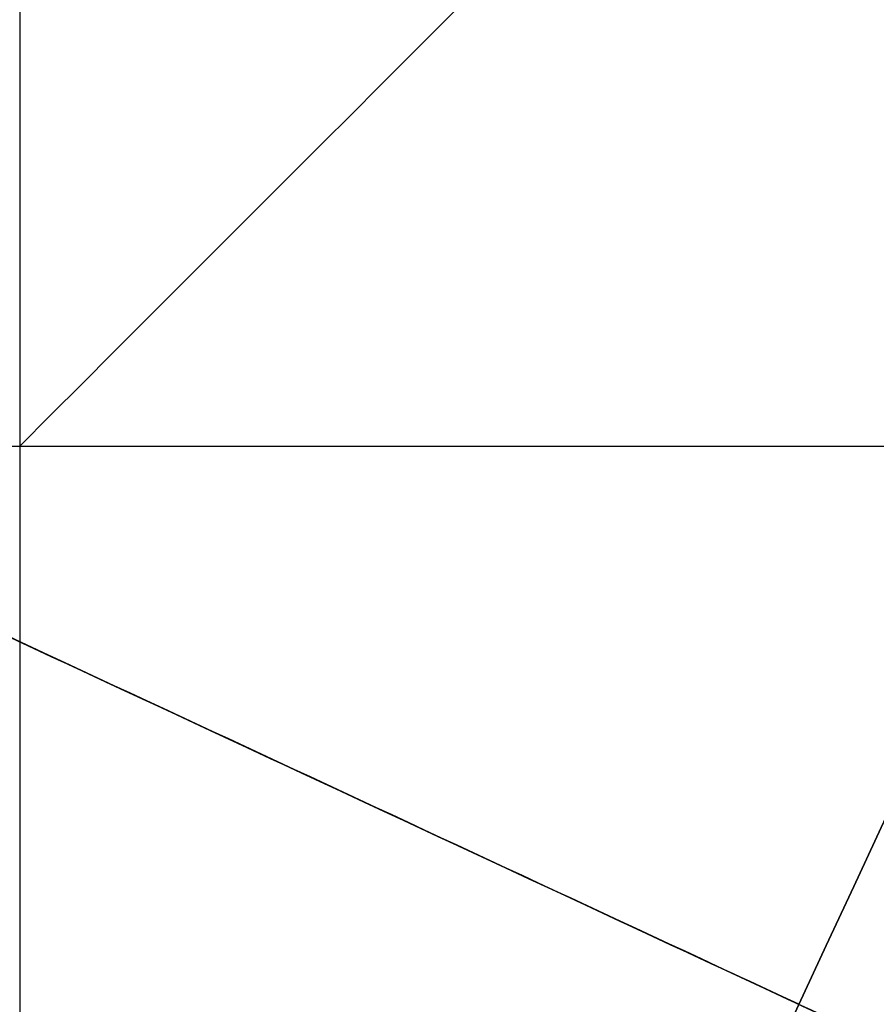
# Model space of a CAD drawing. Header units: millimetres. Extents: x -5.2 to 52, y -94.6 to -40.1.
# Tile 179 of 256: x 1.5504 to 1.6004, y -45.3807 to -45.3233. Entities that reach past the tile are written whole.
import ezdxf

# ---------------------------------------------------------------- set-up
doc = ezdxf.new("R2010")
doc.units = ezdxf.units.MM
doc.header["$MEASUREMENT"] = 0
for name, color, linetype, true_color in [('METALLO', 7, 'Continuous', 0x000000), ('PLASTICA', 7, 'Continuous', 0x000000), ('RUOTE', 7, 'Continuous', 0x000000)]:
    doc.layers.add(name, color=color, linetype=linetype, true_color=true_color)

msp = doc.modelspace()

# ---------------------------------------------------------------- linework, layer by layer
at = {"layer": 'METALLO'}
for points, weights, degree, knots in [([(1.80272121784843, -42.05837470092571, -58.11507932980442), (1.798031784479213, -42.06845893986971, -57.23117427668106), (1.535807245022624, -42.63235114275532, -57.23117427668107), (1.231337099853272, -43.28708902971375, -57.23117427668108), (1.073784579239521, -43.62589270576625, -58.01410085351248), (0.5780862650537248, -44.69185096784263, -60.47737711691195), (0.122346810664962, -45.67188100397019, -62.77039493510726)], [0.9927122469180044, 0.7107971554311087, 1, 0.7071067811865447, 0.7588245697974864, 0.9856350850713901, 0.9991443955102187], 2, [18.43396398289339, 18.43396398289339, 18.43396398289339, 19.82986823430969, 19.82986823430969, 21.2435849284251, 21.2435849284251, 27.44349835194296, 27.44349835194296, 27.44349835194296]), ([(2.08502697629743, -42.1896917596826, -58.11510959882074), (2.080335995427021, -42.19977932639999, -57.23120783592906), (1.818112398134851, -42.76366950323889, -57.23120583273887), (1.513643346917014, -43.41840503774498, -57.2312035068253), (1.356092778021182, -43.75720451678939, -58.01412593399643), (0.8604006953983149, -44.82314937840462, -60.4773886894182), (0.4046668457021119, -45.80316736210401, -62.77039484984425)], [0.9927122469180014, 0.7107971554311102, 1, 0.7071067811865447, 0.7588245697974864, 0.985635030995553, 0.9991443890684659], 2, [0.01330697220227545, 0.01330697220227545, 0.01330697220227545, 1.192473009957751, 1.192473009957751, 2.38668580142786, 2.38668580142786, 7.623954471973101, 7.623954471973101, 7.623954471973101]), ([(2.136759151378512, -42.24614057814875, -58.11557171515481), (2.135046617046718, -42.24982324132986, -57.90585833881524), (2.104933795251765, -42.3145783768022, -57.60031997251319), (1.988906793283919, -42.56408485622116, -57.31453515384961), (1.914991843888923, -42.72303284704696, -57.25981060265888), (1.882244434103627, -42.79345344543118, -57.26046359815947), (1.795098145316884, -42.98085433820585, -57.26093467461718), (1.605231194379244, -43.3891475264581, -57.42924684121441), (1.478692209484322, -43.66125915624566, -57.79358472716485), (1.431367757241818, -43.76302648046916, -58.02671596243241), (1.11261137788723, -44.44848573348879, -59.61023523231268), (0.7953368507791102, -45.13075838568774, -61.19553838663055), (0.479955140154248, -45.80896069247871, -62.78288241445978)], [0.853553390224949, 0.8535533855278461, 0.8535533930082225, 0.8535533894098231, 0.8535533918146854, 0.8535533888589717, 0.8535533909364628, 0.8535533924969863, 0.8535533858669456, 0.8535533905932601, 0.8535533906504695, 0.8535533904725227, 0.8535533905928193], 3, [0.01481230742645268, 0.01481230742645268, 0.01481230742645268, 0.01481230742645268, 0.6116930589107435, 0.8632503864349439, 1.056131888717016, 1.056131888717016, 1.056131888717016, 1.61978556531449, 2.360381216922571, 2.360381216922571, 2.360381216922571, 7.624279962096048, 7.624279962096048, 7.624279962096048, 7.624279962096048])]:
    msp.add_rational_spline(points, weights, degree=degree, knots=knots, dxfattribs=at)
msp.add_open_spline([(2.133525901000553, -42.32255460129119, -58.11651985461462), (2.132096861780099, -42.32562762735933, -57.91880315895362), (2.111402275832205, -42.37012962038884, -57.71554206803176), (2.063018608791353, -42.47417469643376, -57.5525671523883), (2.042630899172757, -42.51801678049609, -57.48389345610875), (2.01732678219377, -42.57243119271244, -57.42237287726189), (1.986472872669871, -42.63877997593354, -57.38143919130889), (1.962815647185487, -42.68965288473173, -57.35005330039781), (1.935895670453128, -42.74754207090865, -57.33077054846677), (1.908806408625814, -42.80579529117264, -57.33111448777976), (1.828969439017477, -42.97747810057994, -57.33132914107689), (1.752056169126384, -43.14287373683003, -57.39880214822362), (1.685754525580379, -43.28544994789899, -57.50202514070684), (1.598639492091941, -43.47278363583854, -57.63765186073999), (1.529844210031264, -43.62072221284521, -57.83499681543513), (1.484837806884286, -43.71750477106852, -58.05712307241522), (1.166093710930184, -44.40293766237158, -59.64059247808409), (0.8488485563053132, -45.0851472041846, -61.22575990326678), (0.5334837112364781, -45.76331329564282, -62.81303085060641)], degree=3, knots=[0.01470270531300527, 0.01470270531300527, 0.01470270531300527, 0.01470270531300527, 0.6116930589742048, 0.6116930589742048, 0.6116930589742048, 0.8632503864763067, 0.8632503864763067, 0.8632503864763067, 1.056131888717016, 1.056131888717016, 1.056131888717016, 1.619785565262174, 1.619785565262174, 1.619785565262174, 2.360381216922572, 2.360381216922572, 2.360381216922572, 7.624279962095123, 7.624279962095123, 7.624279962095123, 7.624279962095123], dxfattribs=at)
at = {"layer": 'PLASTICA'}
for p, q in [((1.436819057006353, -45.3481777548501, -18.6), (1.550379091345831, -45.3481777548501, -18.60000000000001)), ((1.436819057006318, -45.34817775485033, -22.60000000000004), (1.550379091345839, -45.34817775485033, -22.59999999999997)), ((1.436819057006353, -45.3481777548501, -33.60000000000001), (1.550379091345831, -45.3481777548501, -33.60000000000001)), ((1.436819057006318, -45.34817775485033, -37.60000000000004), (1.550379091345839, -45.34817775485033, -37.59999999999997)), ((1.436819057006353, -45.3481777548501, -48.6), (1.550379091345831, -45.3481777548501, -48.60000000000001)), ((1.436819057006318, -45.34817775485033, -52.60000000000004), (1.550379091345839, -45.34817775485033, -52.59999999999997)), ((1.550379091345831, -45.3481777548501, -18.60000000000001), (1.550379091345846, -46.92136246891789, -18.6)), ((1.550379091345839, -45.34817775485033, -22.59999999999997), (1.550379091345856, -46.92136246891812, -22.6)), ((1.550379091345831, -45.3481777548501, -33.60000000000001), (1.550379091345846, -46.92136246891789, -33.6)), ((1.550379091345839, -45.34817775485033, -37.59999999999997), (1.550379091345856, -46.92136246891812, -37.60000000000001)), ((1.550379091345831, -45.3481777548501, -48.60000000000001), (1.550379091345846, -46.92136246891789, -48.6)), ((1.550379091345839, -45.34817775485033, -52.59999999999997), (1.550379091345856, -46.92136246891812, -52.6))]:
    msp.add_line(p, q, dxfattribs=at)
at = {"layer": 'PLASTICA', "extrusion": (1, -2.997602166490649e-13, -4.196643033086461e-13)}
for centre, start in [((-45.34817775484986, -18.69999999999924, 1.55037909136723), 359.9999999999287), ((-45.34817775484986, -33.69999999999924, 1.550379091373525), 359.9999999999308), ((-45.34817775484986, -48.69999999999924, 1.55037909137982), 359.9999999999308)]:
    msp.add_arc(centre, 0.09999999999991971, start, 90, dxfattribs=at)
at = {"layer": 'PLASTICA'}
for centre in [(1.55037909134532, -45.34817775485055, -22.50000000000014), (1.55037909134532, -45.34817775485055, -37.50000000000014), (1.55037909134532, -45.34817775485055, -52.50000000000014)]:
    msp.add_arc(centre, 0.100000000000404, 359.9999999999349, 89.99999999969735, dxfattribs=at)
at = {"layer": 'PLASTICA', "extrusion": (0.5039115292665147, 0.5039115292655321, 0.7015314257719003)}
for centre, start in [((-33.16228757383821, 5.691865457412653, -37.85467278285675), 234.9304147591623), ((-33.16228757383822, -4.99771232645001, -48.37764416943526), 234.9304147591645), ((-33.16228757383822, -15.68729011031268, -58.90061555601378), 234.9304147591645)]:
    msp.add_arc(centre, 0.09999999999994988, start, 305.0695852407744, dxfattribs=at)
at = {"layer": 'PLASTICA', "extrusion": (0, -0.70710678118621, 0.707106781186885)}
for centre, radius, start, end in [((1.550379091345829, -45.28890081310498, 18.84310719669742), 0.09999999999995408, 1.221332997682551e-10, 89.99999999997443), ((1.550379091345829, -66.50210424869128, -2.370096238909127), 0.09999999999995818, 1.302755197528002e-10, 89.99999999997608)]:
    msp.add_arc(centre, radius, start, end, dxfattribs=at)
at = {"layer": 'PLASTICA', "extrusion": (0.7071067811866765, -0.7071067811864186, 0)}
for centre, radius, start, end in [((-30.96972043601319, -22.5, 33.16228757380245), 0.09999999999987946, 270.0000000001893, 8.142219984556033e-12), ((-30.96972043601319, -37.5, 33.16228757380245), 0.09999999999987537, 270.0000000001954, 8.1422199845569e-12), ((-30.96972043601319, -52.50000000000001, 33.16228757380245), 0.09999999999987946, 270.0000000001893, 8.142219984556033e-12)]:
    msp.add_arc(centre, radius, start, end, dxfattribs=at)
at = {"layer": 'PLASTICA', "extrusion": (0, -0.7071067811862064, 0.7071067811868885)}
msp.add_arc((1.550379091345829, -55.89550253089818, 8.23650547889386), 0.09999999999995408, 1.262044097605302e-10, 89.99999999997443, dxfattribs=at)
at = {"layer": 'PLASTICA'}
for points, weights in [([(1.550379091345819, -45.24817775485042, -18.70000000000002), (1.650379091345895, -45.24817775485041, -18.7000000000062), (1.650379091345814, -45.34817775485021, -18.7)], [1, 0.7071067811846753, 1]), ([(1.550379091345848, -45.24817775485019, -22.49999999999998), (1.550379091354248, -45.24817775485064, -22.59999999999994), (1.550379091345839, -45.34817775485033, -22.59999999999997)], [1, 0.7071067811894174, 1]), ([(1.550379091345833, -45.24817775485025, -20.60999999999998), (1.650379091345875, -45.24817775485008, -20.61000000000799), (1.650379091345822, -45.3481777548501, -20.60999999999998)], [1, 0.707106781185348, 1]), ([(1.550379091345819, -45.24817775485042, -33.70000000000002), (1.650379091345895, -45.24817775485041, -33.7000000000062), (1.650379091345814, -45.34817775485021, -33.7)], [1, 0.7071067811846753, 1]), ([(1.550379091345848, -45.24817775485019, -37.49999999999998), (1.550379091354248, -45.24817775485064, -37.59999999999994), (1.550379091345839, -45.34817775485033, -37.59999999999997)], [1, 0.7071067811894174, 1]), ([(1.550379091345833, -45.24817775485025, -35.60999999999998), (1.650379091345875, -45.24817775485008, -35.61000000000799), (1.650379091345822, -45.3481777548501, -35.60999999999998)], [1, 0.707106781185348, 1]), ([(1.550379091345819, -45.24817775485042, -48.70000000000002), (1.650379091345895, -45.24817775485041, -48.70000000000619), (1.650379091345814, -45.34817775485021, -48.7)], [1, 0.7071067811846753, 1]), ([(1.550379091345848, -45.24817775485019, -52.49999999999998), (1.550379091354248, -45.24817775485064, -52.59999999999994), (1.550379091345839, -45.34817775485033, -52.59999999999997)], [1, 0.7071067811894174, 1]), ([(1.550379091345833, -45.24817775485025, -50.60999999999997), (1.650379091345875, -45.24817775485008, -50.61000000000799), (1.650379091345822, -45.3481777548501, -50.60999999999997)], [1, 0.707106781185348, 1]), ([(1.550379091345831, -45.3481777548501, -18.60000000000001), (1.650379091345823, -45.34817775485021, -18.6), (1.650379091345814, -45.34817775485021, -18.7)], [1, 0.7071067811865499, 1]), ([(1.550379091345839, -45.34817775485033, -22.59999999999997), (1.650379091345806, -45.34817775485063, -22.59999999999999), (1.65037909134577, -45.34817775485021, -22.50000000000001)], [1, 0.7071067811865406, 1]), ([(1.550379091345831, -45.3481777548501, -33.60000000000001), (1.650379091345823, -45.34817775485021, -33.6), (1.650379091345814, -45.34817775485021, -33.7)], [1, 0.7071067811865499, 1]), ([(1.550379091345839, -45.34817775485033, -37.59999999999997), (1.650379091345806, -45.34817775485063, -37.59999999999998), (1.65037909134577, -45.34817775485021, -37.50000000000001)], [1, 0.7071067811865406, 1]), ([(1.550379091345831, -45.3481777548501, -48.60000000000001), (1.650379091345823, -45.34817775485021, -48.6), (1.650379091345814, -45.34817775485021, -48.7)], [1, 0.7071067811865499, 1]), ([(1.550379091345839, -45.34817775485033, -52.59999999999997), (1.650379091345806, -45.34817775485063, -52.59999999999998), (1.65037909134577, -45.34817775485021, -52.50000000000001)], [1, 0.7071067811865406, 1])]:
    msp.add_rational_spline(points, weights, degree=2, dxfattribs=at)
for points, knots in [([(1.65037909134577, -45.34817775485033, -22.49659413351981), (1.650379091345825, -45.3308186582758, -22.49659413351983), (1.645751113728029, -45.31361857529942, -22.49567054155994), (1.628720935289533, -45.28362248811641, -22.48847631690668), (1.617017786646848, -45.27235886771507, -22.48218393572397), (1.605544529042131, -45.26477047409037, -22.47071067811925), (1.596865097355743, -45.25902991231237, -22.46203124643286), (1.589349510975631, -45.25591770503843, -22.45124845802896), (1.581563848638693, -45.25312507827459, -22.43282389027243), (1.579583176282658, -45.25252717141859, -22.42643993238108), (1.577591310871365, -45.2519490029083, -22.41663009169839), (1.577090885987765, -45.25181074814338, -22.41332630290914), (1.576422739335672, -45.25162803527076, -22.40668064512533), (1.576255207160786, -45.25158362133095, -22.40334079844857), (1.576255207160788, -45.25158362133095, -22.40000000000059)], [0, 0, 0, 0, 0.05222912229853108, 0.05222912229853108, 0.1057620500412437, 0.1057620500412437, 0.1057620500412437, 0.1463220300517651, 0.1463220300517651, 0.1663993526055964, 0.1663993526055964, 0.1764319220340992, 0.1764319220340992, 0.1864643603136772, 0.1864643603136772, 0.1864643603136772, 0.1864643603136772]), ([(1.650379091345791, -45.34817775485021, -20.65340586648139), (1.650379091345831, -45.33081865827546, -20.65340586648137), (1.645751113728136, -45.31361857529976, -20.65432945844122), (1.628720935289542, -45.28362248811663, -20.66152368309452), (1.61701778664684, -45.27235886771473, -20.66781606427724), (1.605544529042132, -45.26477047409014, -20.67928932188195), (1.596865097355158, -45.2590299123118, -20.68796875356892), (1.589349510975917, -45.25591770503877, -20.69875154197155), (1.581563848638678, -45.25312507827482, -20.71717610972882), (1.579583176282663, -45.25252717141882, -20.7235600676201), (1.577591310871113, -45.25194900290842, -20.73336990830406), (1.577090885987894, -45.2518107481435, -20.73667369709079), (1.576422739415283, -45.25162803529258, -20.74331935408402), (1.576255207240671, -45.25158362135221, -20.74665919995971), (1.57625520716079, -45.25158362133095, -20.7500000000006)], [0, 0, 0, 0, 0.05222912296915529, 0.05222912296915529, 0.1057620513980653, 0.1057620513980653, 0.1057620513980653, 0.1463220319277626, 0.1463220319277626, 0.1663993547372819, 0.1663993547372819, 0.1764319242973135, 0.1764319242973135, 0.1864643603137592, 0.1864643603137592, 0.1864643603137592, 0.1864643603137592]), ([(1.65037909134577, -45.34817775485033, -37.49659413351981), (1.650379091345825, -45.3308186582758, -37.49659413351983), (1.645751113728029, -45.31361857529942, -37.49567054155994), (1.628720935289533, -45.28362248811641, -37.48847631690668), (1.617017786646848, -45.27235886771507, -37.48218393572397), (1.605544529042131, -45.26477047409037, -37.47071067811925), (1.596865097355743, -45.25902991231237, -37.46203124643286), (1.589349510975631, -45.25591770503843, -37.45124845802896), (1.581563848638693, -45.25312507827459, -37.43282389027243), (1.579583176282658, -45.25252717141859, -37.42643993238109), (1.577591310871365, -45.2519490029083, -37.41663009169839), (1.577090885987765, -45.25181074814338, -37.41332630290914), (1.576422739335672, -45.25162803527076, -37.40668064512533), (1.576255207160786, -45.25158362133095, -37.40334079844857), (1.576255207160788, -45.25158362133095, -37.40000000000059)], [0, 0, 0, 0, 0.05222912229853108, 0.05222912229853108, 0.1057620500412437, 0.1057620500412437, 0.1057620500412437, 0.1463220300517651, 0.1463220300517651, 0.1663993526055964, 0.1663993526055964, 0.1764319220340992, 0.1764319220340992, 0.1864643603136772, 0.1864643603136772, 0.1864643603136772, 0.1864643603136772]), ([(1.650379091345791, -45.34817775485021, -35.65340586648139), (1.650379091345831, -45.33081865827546, -35.65340586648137), (1.645751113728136, -45.31361857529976, -35.65432945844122), (1.628720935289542, -45.28362248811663, -35.66152368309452), (1.61701778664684, -45.27235886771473, -35.66781606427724), (1.605544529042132, -45.26477047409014, -35.67928932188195), (1.596865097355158, -45.2590299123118, -35.68796875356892), (1.589349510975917, -45.25591770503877, -35.69875154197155), (1.581563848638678, -45.25312507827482, -35.71717610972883), (1.579583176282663, -45.25252717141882, -35.7235600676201), (1.577591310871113, -45.25194900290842, -35.73336990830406), (1.577090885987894, -45.2518107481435, -35.73667369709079), (1.576422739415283, -45.25162803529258, -35.74331935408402), (1.576255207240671, -45.25158362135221, -35.74665919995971), (1.57625520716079, -45.25158362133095, -35.7500000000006)], [0, 0, 0, 0, 0.05222912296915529, 0.05222912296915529, 0.1057620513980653, 0.1057620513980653, 0.1057620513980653, 0.1463220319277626, 0.1463220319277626, 0.1663993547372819, 0.1663993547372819, 0.1764319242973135, 0.1764319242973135, 0.1864643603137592, 0.1864643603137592, 0.1864643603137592, 0.1864643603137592]), ([(1.65037909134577, -45.34817775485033, -52.49659413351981), (1.650379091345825, -45.3308186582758, -52.49659413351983), (1.645751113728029, -45.31361857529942, -52.49567054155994), (1.628720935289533, -45.28362248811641, -52.48847631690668), (1.617017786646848, -45.27235886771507, -52.48218393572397), (1.605544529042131, -45.26477047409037, -52.47071067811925), (1.596865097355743, -45.25902991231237, -52.46203124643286), (1.589349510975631, -45.25591770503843, -52.45124845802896), (1.581563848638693, -45.25312507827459, -52.43282389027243), (1.579583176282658, -45.25252717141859, -52.42643993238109), (1.577591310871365, -45.2519490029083, -52.41663009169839), (1.577090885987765, -45.25181074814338, -52.41332630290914), (1.576422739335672, -45.25162803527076, -52.40668064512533), (1.576255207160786, -45.25158362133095, -52.40334079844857), (1.576255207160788, -45.25158362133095, -52.40000000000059)], [0, 0, 0, 0, 0.05222912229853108, 0.05222912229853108, 0.1057620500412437, 0.1057620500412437, 0.1057620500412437, 0.1463220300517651, 0.1463220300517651, 0.1663993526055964, 0.1663993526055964, 0.1764319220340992, 0.1764319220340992, 0.1864643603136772, 0.1864643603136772, 0.1864643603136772, 0.1864643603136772]), ([(1.650379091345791, -45.34817775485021, -50.65340586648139), (1.650379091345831, -45.33081865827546, -50.65340586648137), (1.645751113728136, -45.31361857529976, -50.65432945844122), (1.628720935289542, -45.28362248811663, -50.66152368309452), (1.61701778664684, -45.27235886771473, -50.66781606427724), (1.605544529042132, -45.26477047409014, -50.67928932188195), (1.596865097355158, -45.2590299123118, -50.68796875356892), (1.589349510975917, -45.25591770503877, -50.69875154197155), (1.581563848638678, -45.25312507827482, -50.71717610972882), (1.579583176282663, -45.25252717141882, -50.72356006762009), (1.577591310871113, -45.25194900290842, -50.73336990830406), (1.577090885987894, -45.2518107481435, -50.73667369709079), (1.576422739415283, -45.25162803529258, -50.74331935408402), (1.576255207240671, -45.25158362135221, -50.74665919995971), (1.57625520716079, -45.25158362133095, -50.7500000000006)], [0, 0, 0, 0, 0.05222912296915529, 0.05222912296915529, 0.1057620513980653, 0.1057620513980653, 0.1057620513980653, 0.1463220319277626, 0.1463220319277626, 0.1663993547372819, 0.1663993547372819, 0.1764319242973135, 0.1764319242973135, 0.1864643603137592, 0.1864643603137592, 0.1864643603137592, 0.1864643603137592])]:
    msp.add_open_spline(points, degree=3, knots=knots, dxfattribs=at)
at = {"layer": 'RUOTE'}
for points, weights, degree, knots in [([(3.313009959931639, -40.43044422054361, -63.59326276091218), (3.313110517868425, -40.43022797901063, -64.24820263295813), (3.203365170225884, -40.66622628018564, -65.61283474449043), (2.713158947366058, -41.72037425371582, -67.3833852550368), (1.966547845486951, -43.32589973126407, -68.5460660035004), (1.11499010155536, -45.15710429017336, -68.93095109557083), (0.2634015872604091, -46.98837501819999, -68.54606405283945), (-0.483163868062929, -48.59380233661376, -67.38339022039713), (-0.9734523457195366, -49.6481271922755, -65.6128240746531), (-1.135711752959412, -49.99705263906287, -63.593255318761), (-0.9734420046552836, -49.64810495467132, -61.57372059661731), (-0.4831642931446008, -48.59380325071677, -59.80309981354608), (0.2634011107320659, -46.98837604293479, -58.64048323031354), (1.11499043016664, -45.15710358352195, -58.25556277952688), (1.966547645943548, -43.32590016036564, -58.64046626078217), (2.713159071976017, -41.7203739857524, -59.80313609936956), (3.203365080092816, -40.66622647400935, -61.57369378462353), (3.313110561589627, -40.4302278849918, -62.93832143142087), (3.31300995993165, -40.43044422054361, -63.5932627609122)], [0.85355339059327, 0.8535533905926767, 0.8535533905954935, 0.8535533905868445, 0.8535533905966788, 0.853553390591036, 0.8535533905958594, 0.8535533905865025, 0.853553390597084, 0.853553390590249, 0.8535533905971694, 0.853553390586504, 0.8535533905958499, 0.8535533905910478, 0.853553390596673, 0.8535533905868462, 0.8535533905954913, 0.8535533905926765, 0.8535533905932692], 3, [0, 0, 0, 0, 1.765039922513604, 3.677472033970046, 5.589904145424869, 7.354944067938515, 9.119983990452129, 11.03241610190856, 12.94484821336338, 14.70988813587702, 16.47492805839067, 18.38736016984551, 20.29979228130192, 22.06483220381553, 23.82987212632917, 25.74230423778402, 27.65473634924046, 29.41977627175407, 29.41977627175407, 29.41977627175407, 29.41977627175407]), ([(3.886514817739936, -40.45487881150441, -63.5932627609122), (3.886514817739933, -40.45487881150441, -69.02568387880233), (1.595861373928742, -45.38073975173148, -69.02568387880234), (-0.6947920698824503, -50.30660069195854, -69.02568387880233), (-0.6947920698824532, -50.30660069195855, -63.5932627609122), (-0.6947920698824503, -50.30660069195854, -58.16084164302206), (1.595861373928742, -45.38073975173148, -58.16084164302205), (3.886514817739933, -40.45487881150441, -58.16084164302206), (3.886514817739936, -40.45487881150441, -63.5932627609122)], [1, 0.7071067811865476, 1, 0.7071067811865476, 1, 0.7071067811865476, 1, 0.7071067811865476, 1], 2, [0, 0, 0, 7.354944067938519, 7.354944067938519, 14.70988813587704, 14.70988813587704, 22.06483220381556, 22.06483220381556, 29.41977627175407, 29.41977627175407, 29.41977627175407]), ([(3.909183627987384, -40.46542039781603, -63.5932627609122), (3.909183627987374, -40.46542039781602, -69.02568387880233), (1.61853018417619, -45.39128133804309, -69.02568387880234), (-0.6721232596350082, -50.31714227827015, -69.02568387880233), (-0.6721232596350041, -50.31714227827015, -63.5932627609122), (-0.6721232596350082, -50.31714227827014, -58.16084164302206), (1.61853018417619, -45.39128133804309, -58.16084164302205), (3.909183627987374, -40.46542039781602, -58.16084164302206), (3.909183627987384, -40.46542039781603, -63.5932627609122)], [1, 0.7071067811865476, 1, 0.7071067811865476, 1, 0.7071067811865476, 1, 0.7071067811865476, 1], 2, [-34.13290855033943, -34.13290855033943, -34.13290855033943, -25.59968141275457, -25.59968141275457, -17.06645427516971, -17.06645427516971, -8.533227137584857, -8.533227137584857, 0, 0, 0]), ([(3.931852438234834, -40.47596198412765, -63.5932627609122), (3.931852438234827, -40.47596198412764, -69.02568387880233), (1.64119899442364, -45.40182292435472, -69.02568387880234), (-0.6494544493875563, -50.32768386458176, -69.02568387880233), (-0.6494544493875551, -50.32768386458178, -63.5932627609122), (-0.6494544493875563, -50.32768386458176, -58.16084164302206), (1.64119899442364, -45.40182292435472, -58.16084164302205), (3.931852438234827, -40.47596198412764, -58.16084164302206), (3.931852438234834, -40.47596198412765, -63.5932627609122)], [1, 0.7071067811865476, 1, 0.7071067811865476, 1, 0.7071067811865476, 1, 0.7071067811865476, 1], 2, [0, 0, 0, 7.354944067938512, 7.354944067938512, 14.70988813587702, 14.70988813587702, 22.06483220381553, 22.06483220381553, 29.41977627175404, 29.41977627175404, 29.41977627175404]), ([(4.320103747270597, -40.89876902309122, -63.5932627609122), (4.320204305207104, -40.89855278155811, -64.24820263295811), (4.210458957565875, -41.13455108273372, -65.6128347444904), (3.720252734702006, -42.18869905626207, -67.38338525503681), (2.973641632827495, -43.7942245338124, -68.54606600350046), (2.122083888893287, -45.62542909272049, -68.93095109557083), (1.270495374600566, -47.45669982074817, -68.54606405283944), (0.5239299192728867, -49.06212713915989, -67.38339022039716), (0.03364144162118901, -50.11645199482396, -65.61282407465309), (-0.1286179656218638, -50.46537744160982, -63.59325531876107), (0.03365178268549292, -50.11642975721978, -61.5737205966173), (0.5239294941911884, -49.06212805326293, -59.80309981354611), (1.270494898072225, -47.45670084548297, -58.64048323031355), (2.122084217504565, -45.6254283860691, -58.25556277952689), (2.973641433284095, -43.79422496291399, -58.64046626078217), (3.720252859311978, -42.18869878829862, -59.80313609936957), (4.210458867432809, -41.13455127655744, -61.57369378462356), (4.320204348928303, -40.89855268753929, -62.93832143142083), (4.3201037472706, -40.89876902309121, -63.59326276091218)], [0.8535533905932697, 0.853553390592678, 0.8535533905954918, 0.853553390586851, 0.853553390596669, 0.8535533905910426, 0.8535533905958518, 0.8535533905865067, 0.8535533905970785, 0.8535533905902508, 0.8535533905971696, 0.8535533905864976, 0.8535533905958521, 0.8535533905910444, 0.8535533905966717, 0.8535533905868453, 0.8535533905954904, 0.8535533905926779, 0.85355339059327], 3, [0, 0, 0, 0, 1.765039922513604, 3.677472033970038, 5.589904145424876, 7.35494406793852, 9.119983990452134, 11.03241610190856, 12.94484821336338, 14.70988813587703, 16.47492805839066, 18.3873601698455, 20.29979228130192, 22.06483220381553, 23.82987212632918, 25.74230423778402, 27.65473634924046, 29.41977627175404, 29.41977627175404, 29.41977627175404, 29.41977627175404]), ([(2.784787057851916, -41.04538363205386, -63.5932627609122), (2.784787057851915, -41.04538363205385, -59.16084164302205), (0.9157970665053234, -45.06449216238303, -59.16084164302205), (-0.9531929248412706, -49.0836006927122, -59.16084164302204), (-0.9531929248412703, -49.08360069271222, -63.5932627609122), (-0.953192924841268, -49.0836006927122, -68.02568387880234), (0.9157970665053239, -45.06449216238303, -68.02568387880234), (2.784787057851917, -41.04538363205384, -68.02568387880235), (2.784787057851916, -41.04538363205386, -63.5932627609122)], [1, 0.7071067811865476, 1, 0.7071067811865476, 1, 0.7071067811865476, 1, 0.7071067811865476, 1], 2, [-27.53486830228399, -27.53486830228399, -27.53486830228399, -20.65115122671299, -20.65115122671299, -13.76743415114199, -13.76743415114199, -6.883717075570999, -6.883717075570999, 0, 0, 0]), ([(2.791891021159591, -41.06483783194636, -63.5932627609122), (2.791976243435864, -41.06465456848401, -64.14832050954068), (2.698967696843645, -41.26466176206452, -65.30483832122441), (2.283520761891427, -42.15804606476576, -66.80536962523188), (1.650772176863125, -43.51871960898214, -67.7907348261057), (0.9290819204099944, -45.07065486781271, -68.11692271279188), (0.2073655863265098, -46.62264620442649, -67.79073317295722), (-0.4253443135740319, -47.9832365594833, -66.80537383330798), (-0.8408609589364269, -48.87677076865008, -65.30482927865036), (-0.9783748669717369, -49.17248306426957, -63.59325645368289), (-0.8408521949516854, -48.87675192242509, -61.88171247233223), (-0.4253446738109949, -47.98323733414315, -60.38112161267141), (0.2073651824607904, -46.62264707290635, -59.39581079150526), (0.9290821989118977, -45.07065426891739, -59.06959293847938), (1.650772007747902, -43.51871997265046, -59.39579640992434), (2.283520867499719, -42.15804583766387, -60.38115236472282), (2.698967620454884, -41.26466192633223, -61.88168974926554), (2.791976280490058, -41.06465448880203, -63.03820377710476), (2.791891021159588, -41.06483783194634, -63.5932627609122)], [0.8535533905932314, 0.8535533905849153, 0.8535533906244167, 0.8535533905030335, 0.8535533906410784, 0.8535533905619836, 0.8535533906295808, 0.853553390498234, 0.853553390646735, 0.8535533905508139, 0.8535533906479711, 0.85355339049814, 0.8535533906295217, 0.853553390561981, 0.853553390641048, 0.8535533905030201, 0.8535533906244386, 0.8535533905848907, 0.8535533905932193], 3, [0, 0, 0, 0, 1.651954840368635, 3.441858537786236, 5.231762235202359, 6.883717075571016, 8.535671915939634, 10.32557561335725, 12.11547931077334, 13.767434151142, 15.41938899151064, 17.20929268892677, 18.99919638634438, 20.651151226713, 22.30310606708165, 24.09300976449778, 25.88291346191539, 27.53486830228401, 27.53486830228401, 27.53486830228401, 27.53486830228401]), ([(2.830124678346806, -41.06646680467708, -63.5932627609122), (2.8301246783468, -41.06646680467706, -68.02568387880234), (0.961134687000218, -45.08557533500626, -68.02568387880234), (-0.9078553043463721, -49.10468386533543, -68.02568387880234), (-0.90785530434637, -49.10468386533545, -63.5932627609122), (-0.9078553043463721, -49.10468386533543, -59.16084164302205), (0.961134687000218, -45.08557533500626, -59.16084164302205), (2.8301246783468, -41.06646680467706, -59.16084164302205), (2.830124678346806, -41.06646680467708, -63.5932627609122)], [1, 0.7071067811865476, 1, 0.7071067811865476, 1, 0.7071067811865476, 1, 0.7071067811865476, 1], 2, [0, 0, 0, 6.883717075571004, 6.883717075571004, 13.76743415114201, 13.76743415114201, 20.65115122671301, 20.65115122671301, 27.53486830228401, 27.53486830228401, 27.53486830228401]), ([(2.677742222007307, -41.31030539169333, -63.59326276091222), (2.677822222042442, -41.31013335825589, -63.07221761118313), (2.590513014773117, -41.49788459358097, -61.98656842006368), (2.200523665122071, -42.3365244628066, -60.57798605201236), (1.606548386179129, -43.61381921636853, -59.65300165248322), (0.9290815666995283, -45.07065562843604, -59.34680177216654), (0.2515902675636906, -46.527544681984, -59.65300320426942), (-0.3423486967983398, -47.80476134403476, -60.57798210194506), (-0.7324034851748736, -48.64354193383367, -61.98657690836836), (-0.8614908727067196, -48.9211336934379, -63.59326868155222), (-0.7323952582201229, -48.64352424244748, -65.19993337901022), (-0.3423490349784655, -47.80476207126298, -66.60857165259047), (0.2515898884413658, -46.52754549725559, -67.53350500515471), (0.9290818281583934, -45.07065506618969, -67.83973301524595), (1.606548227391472, -43.61381955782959, -67.53351850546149), (2.200523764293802, -42.33652424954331, -66.60854278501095), (2.590512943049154, -41.49788474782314, -65.19995470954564), (2.677822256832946, -41.31013328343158, -64.11430906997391), (2.677742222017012, -41.31030539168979, -63.59326276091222)], [0.853553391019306, 0.8535533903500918, 0.8535533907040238, 0.8535533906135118, 0.8535533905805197, 0.8535533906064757, 0.8535533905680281, 0.8535533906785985, 0.8535533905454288, 0.8535533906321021, 0.8535533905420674, 0.8535533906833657, 0.8535533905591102, 0.8535533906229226, 0.853553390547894, 0.8535533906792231, 0.8535533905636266, 0.8535533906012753, 0.8535533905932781], 3, [0, 0, 0, 0, 1.576564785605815, 3.284782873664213, 4.993000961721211, 6.569565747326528, 8.146130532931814, 9.85434862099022, 11.56256670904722, 13.13913149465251, 14.7156962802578, 16.4239143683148, 18.13213245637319, 19.70869724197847, 21.2852620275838, 22.99348011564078, 24.70169820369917, 26.27826298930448, 26.27826298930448, 26.27826298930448, 26.27826298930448]), ([(2.70362564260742, -41.33849252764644, -63.5932627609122), (2.703625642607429, -41.33849252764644, -59.46084164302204), (0.961134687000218, -45.08557533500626, -59.46084164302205), (-0.7813562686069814, -48.83265814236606, -59.46084164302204), (-0.7813562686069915, -48.83265814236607, -63.5932627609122), (-0.7813562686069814, -48.83265814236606, -67.72568387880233), (0.961134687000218, -45.08557533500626, -67.72568387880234), (2.703625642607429, -41.33849252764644, -67.72568387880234), (2.70362564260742, -41.33849252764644, -63.5932627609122)], [1, 0.7071067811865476, 1, 0.7071067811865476, 1, 0.7071067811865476, 1, 0.7071067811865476, 1], 2, [0, 0, 0, 6.569565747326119, 6.569565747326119, 13.13913149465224, 13.13913149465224, 19.70869724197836, 19.70869724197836, 26.27826298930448, 26.27826298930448, 26.27826298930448]), ([(3.510188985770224, -41.38271439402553, -63.5932627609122), (3.510188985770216, -41.38271439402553, -68.02568387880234), (1.641198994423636, -45.40182292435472, -68.02568387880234), (-0.2277909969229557, -49.42093145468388, -68.02568387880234), (-0.2277909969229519, -49.4209314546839, -63.5932627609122), (-0.2277909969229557, -49.42093145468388, -59.16084164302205), (1.641198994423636, -45.40182292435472, -59.16084164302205), (3.510188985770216, -41.38271439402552, -59.16084164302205), (3.510188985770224, -41.38271439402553, -63.5932627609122)], [1, 0.7071067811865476, 1, 0.7071067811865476, 1, 0.7071067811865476, 1, 0.7071067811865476, 1], 2, [-34.13290855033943, -34.13290855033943, -34.13290855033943, -25.59968141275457, -25.59968141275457, -17.06645427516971, -17.06645427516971, -8.533227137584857, -8.533227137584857, 0, 0, 0]), ([(3.111664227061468, -41.52824108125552, -63.5932627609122), (3.111664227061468, -41.52824108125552, -59.46084164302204), (1.369173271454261, -45.27532388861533, -59.46084164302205), (-0.3733176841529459, -49.02240669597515, -59.46084164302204), (-0.3733176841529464, -49.02240669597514, -63.5932627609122), (-0.3733176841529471, -49.02240669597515, -67.72568387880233), (1.36917327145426, -45.27532388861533, -67.72568387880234), (3.111664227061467, -41.52824108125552, -67.72568387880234), (3.111664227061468, -41.52824108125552, -63.5932627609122)], [1, 0.7071067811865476, 1, 0.7071067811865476, 1, 0.7071067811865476, 1, 0.7071067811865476, 1], 2, [-27.84972324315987, -27.84972324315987, -27.84972324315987, -20.8872924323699, -20.8872924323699, -13.92486162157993, -13.92486162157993, -6.962430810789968, -6.962430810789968, 0, 0, 0]), ([(3.383689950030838, -41.6547401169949, -63.5932627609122), (3.383689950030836, -41.65474011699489, -59.46084164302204), (1.641198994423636, -45.40182292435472, -59.46084164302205), (-0.101291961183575, -49.14890573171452, -59.46084164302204), (-0.1012919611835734, -49.14890573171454, -63.5932627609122), (-0.101291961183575, -49.14890573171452, -67.72568387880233), (1.641198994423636, -45.40182292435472, -67.72568387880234), (3.383689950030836, -41.65474011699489, -67.72568387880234), (3.383689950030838, -41.6547401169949, -63.5932627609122)], [1, 0.7071067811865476, 1, 0.7071067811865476, 1, 0.7071067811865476, 1, 0.7071067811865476, 1], 2, [0, 0, 0, 6.962430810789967, 6.962430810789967, 13.92486162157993, 13.92486162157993, 20.8872924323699, 20.8872924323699, 27.84972324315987, 27.84972324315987, 27.84972324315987]), ([(4.19025329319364, -41.698961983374, -63.5932627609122), (4.190253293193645, -41.698961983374, -59.16084164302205), (2.321263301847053, -45.71807051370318, -59.16084164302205), (0.4522733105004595, -49.73717904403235, -59.16084164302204), (0.452273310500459, -49.73717904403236, -63.5932627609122), (0.4522733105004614, -49.73717904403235, -68.02568387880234), (2.321263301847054, -45.71807051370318, -68.02568387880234), (4.190252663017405, -41.69896333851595, -68.02568387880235), (4.19025329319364, -41.69896198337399, -63.5932627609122)], [1, 0.7071067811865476, 1, 0.7071067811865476, 1, 0.7071067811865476, 1, 0.7071068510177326, 0.9999998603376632], 2, [-27.53486830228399, -27.53486830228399, -27.53486830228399, -20.65115081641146, -20.65115081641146, -13.76743333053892, -13.76743333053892, -6.883715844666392, -6.883715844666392, 0, 0, 0]), ([(4.190253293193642, -41.69896198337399, -63.5932627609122), (4.190253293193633, -41.69896198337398, -68.02568387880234), (2.321263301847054, -45.71807051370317, -68.02568387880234), (0.4522733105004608, -49.73717904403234, -68.02568387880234), (0.4522733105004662, -49.73717904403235, -63.5932627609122), (0.4522733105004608, -49.73717904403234, -59.16084164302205), (2.321263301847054, -45.71807051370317, -59.16084164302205), (4.190253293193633, -41.69896198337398, -59.16084164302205), (4.190253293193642, -41.69896198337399, -63.5932627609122)], [1, 0.7071067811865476, 1, 0.7071067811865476, 1, 0.7071067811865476, 1, 0.7071067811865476, 1], 2, [0, 0, 0, 6.883717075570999, 6.883717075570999, 13.76743415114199, 13.76743415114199, 20.65115122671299, 20.65115122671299, 27.53486830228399, 27.53486830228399, 27.53486830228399]), ([(4.216136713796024, -41.7271491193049, -63.5932627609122), (4.216221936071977, -41.72696585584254, -64.1483205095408), (4.123213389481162, -41.92697304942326, -65.30483832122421), (3.707766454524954, -42.82035735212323, -66.805369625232), (3.075017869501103, -44.18103089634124, -67.79073482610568), (2.353327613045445, -45.73296615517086, -68.1169227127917), (1.631611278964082, -47.28495749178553, -67.79073317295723), (0.9989013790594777, -48.64554784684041, -66.80537383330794), (0.5833847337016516, -49.53908205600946, -65.30482927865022), (0.4458708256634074, -49.83479435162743, -63.59325645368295), (0.5833934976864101, -49.53906320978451, -61.88171247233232), (0.9989010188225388, -48.64554862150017, -60.38112161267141), (1.631610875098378, -47.28495836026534, -59.39581079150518), (2.353327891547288, -45.73296555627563, -59.06959293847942), (3.075017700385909, -44.18103126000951, -59.39579640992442), (3.707766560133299, -42.8203571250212, -60.3811523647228), (4.123213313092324, -41.92697321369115, -61.88168974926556), (4.216221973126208, -41.72696577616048, -63.03820377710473), (4.216136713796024, -41.7271491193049, -63.5932627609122)], [0.8535533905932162, 0.8535533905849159, 0.8535533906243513, 0.853553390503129, 0.8535533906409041, 0.8535533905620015, 0.8535533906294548, 0.8535533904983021, 0.8535533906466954, 0.8535533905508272, 0.853553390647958, 0.8535533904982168, 0.8535533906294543, 0.8535533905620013, 0.8535533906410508, 0.8535533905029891, 0.8535533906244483, 0.8535533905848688, 0.8535533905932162], 3, [0, 0, 0, 0, 1.651954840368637, 3.44185853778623, 5.231762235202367, 6.883717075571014, 8.535671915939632, 10.32557561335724, 12.11547931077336, 13.767434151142, 15.41938899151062, 17.20929268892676, 18.99919638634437, 20.651151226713, 22.30310606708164, 24.09300976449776, 25.88291346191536, 27.53486830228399, 27.53486830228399, 27.53486830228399, 27.53486830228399]), ([(3.642001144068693, -41.7748615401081, -63.5932627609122), (3.642001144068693, -41.7748615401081, -59.46084164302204), (1.899510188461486, -45.52194434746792, -59.46084164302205), (0.1570192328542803, -49.26902715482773, -59.46084164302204), (0.1570192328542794, -49.26902715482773, -63.5932627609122), (0.1570192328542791, -49.26902715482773, -67.72568387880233), (1.899510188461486, -45.52194434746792, -67.72568387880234), (3.642001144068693, -41.7748615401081, -67.72568387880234), (3.642001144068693, -41.7748615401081, -63.5932627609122)], [1, 0.7071067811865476, 1, 0.7071067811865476, 1, 0.7071067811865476, 1, 0.7071067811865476, 1], 2, [-27.84972324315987, -27.84972324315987, -27.84972324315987, -20.8872924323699, -20.8872924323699, -13.92486162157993, -13.92486162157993, -6.962430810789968, -6.962430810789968, 0, 0, 0]), ([(4.063754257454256, -41.97098770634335, -63.5932627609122), (4.063754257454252, -41.97098770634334, -59.46084164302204), (2.321263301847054, -45.71807051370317, -59.46084164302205), (0.5787723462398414, -49.46515332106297, -59.46084164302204), (0.5787723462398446, -49.46515332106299, -63.5932627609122), (0.5787723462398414, -49.46515332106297, -67.72568387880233), (2.321263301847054, -45.71807051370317, -67.72568387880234), (4.063754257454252, -41.97098770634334, -67.72568387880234), (4.063754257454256, -41.97098770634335, -63.5932627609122)], [1, 0.7071067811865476, 1, 0.7071067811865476, 1, 0.7071067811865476, 1, 0.7071067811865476, 1], 2, [0, 0, 0, 6.569565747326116, 6.569565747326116, 13.13913149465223, 13.13913149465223, 19.70869724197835, 19.70869724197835, 26.27826298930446, 26.27826298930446, 26.27826298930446]), ([(4.101987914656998, -41.97261667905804, -63.59326276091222), (4.1020679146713, -41.97244464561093, -63.0722176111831), (4.014758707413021, -42.16019588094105, -61.98656842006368), (3.624769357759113, -42.99883575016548, -60.57798605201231), (3.030794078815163, -44.27613050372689, -59.65300165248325), (2.353327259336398, -45.73296691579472, -59.34680177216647), (1.675835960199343, -47.18985596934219, -59.65300320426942), (1.081896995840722, -48.4670726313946, -60.57798210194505), (0.6918422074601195, -49.30585322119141, -61.98657690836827), (0.5627548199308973, -49.58344498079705, -63.59326868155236), (0.6918504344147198, -49.30583552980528, -65.19993337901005), (1.081896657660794, -48.46707335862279, -66.60857165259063), (1.675835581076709, -47.18985678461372, -67.5335050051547), (2.353327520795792, -45.73296635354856, -67.83973301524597), (3.030793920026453, -44.27613084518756, -67.53351850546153), (3.624769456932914, -42.99883553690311, -66.60854278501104), (4.014758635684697, -42.16019603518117, -65.19995470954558), (4.102067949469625, -41.97244457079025, -64.11430906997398), (4.101987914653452, -41.97261667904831, -63.59326276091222)], [0.8535533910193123, 0.8535533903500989, 0.8535533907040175, 0.8535533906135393, 0.8535533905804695, 0.8535533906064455, 0.8535533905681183, 0.8535533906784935, 0.8535533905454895, 0.8535533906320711, 0.8535533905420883, 0.8535533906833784, 0.8535533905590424, 0.8535533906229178, 0.8535533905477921, 0.8535533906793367, 0.8535533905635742, 0.8535533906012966, 0.8535533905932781], 3, [0, 0, 0, 0, 1.576564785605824, 3.284782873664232, 4.993000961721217, 6.569565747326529, 8.146130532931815, 9.854348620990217, 11.56256670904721, 13.1391314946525, 14.71569628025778, 16.4239143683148, 18.13213245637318, 19.70869724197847, 21.28526202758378, 22.99348011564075, 24.70169820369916, 26.27826298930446, 26.27826298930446, 26.27826298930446, 26.27826298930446]), ([(1.243606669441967, -46.96828023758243, -63.59326276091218), (1.243606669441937, -46.96828023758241, -65.18130185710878), (1.913224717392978, -45.52832196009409, -65.18130185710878), (2.582842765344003, -44.08836368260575, -65.18130185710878), (2.582842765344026, -44.08836368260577, -63.59326276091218), (2.582842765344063, -44.08836368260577, -62.00522366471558), (1.913224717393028, -45.52832196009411, -62.00522366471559), (1.243606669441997, -46.96828023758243, -62.00522366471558), (1.243606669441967, -46.96828023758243, -63.59326276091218)], [1, 0.7071067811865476, 1, 0.7071067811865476, 1, 0.7071067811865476, 1, 0.7071067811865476, 1], 2, [0, 0, 0, 3.102109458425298, 3.102109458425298, 6.204218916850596, 6.204218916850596, 9.306328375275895, 9.306328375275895, 12.40843783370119, 12.40843783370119, 12.40843783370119])]:
    msp.add_rational_spline(points, weights, degree=degree, knots=knots, dxfattribs=at)
for points, knots in [([(2.890202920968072, -40.81869552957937, -63.5932627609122), (2.890293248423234, -40.81850128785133, -64.18157096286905), (2.791713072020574, -41.030489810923, -65.40736938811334), (2.35137899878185, -41.97739184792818, -66.99778925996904), (1.68072593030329, -43.4195758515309, -68.04218226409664), (0.9158031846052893, -45.06447900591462, -68.38791027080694), (0.1508527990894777, -46.70944159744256, -68.04218051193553), (-0.5197592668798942, -48.15153742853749, -66.99779372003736), (-0.9601672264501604, -49.09859835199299, -65.40735980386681), (-1.105918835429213, -49.41202514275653, -63.59325607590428), (-0.9601579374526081, -49.09857837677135, -61.77918291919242), (-0.5197596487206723, -48.15153824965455, -60.18869992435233), (0.1508523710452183, -46.70944251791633, -59.1443645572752), (0.9158034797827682, -45.06447837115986, -58.79860478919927), (1.680725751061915, -43.41957623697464, -59.14434931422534), (2.351379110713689, -41.97739160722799, -60.1887325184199), (2.79171299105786, -41.03048998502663, -61.77915883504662), (2.890293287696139, -40.81850120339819, -63.00495324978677), (2.890202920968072, -40.81869552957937, -63.5932627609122)], [0, 0, 0, 0, 1.765039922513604, 3.677472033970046, 5.589904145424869, 7.354944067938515, 9.119983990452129, 11.03241610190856, 12.94484821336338, 14.70988813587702, 16.47492805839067, 18.38736016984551, 20.29979228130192, 22.06483220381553, 23.82987212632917, 25.74230423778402, 27.65473634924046, 29.41977627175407, 29.41977627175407, 29.41977627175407, 29.41977627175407]), ([(2.763703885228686, -41.09072125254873, -63.5932627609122), (2.7637884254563, -41.09053945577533, -64.14387839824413), (2.671524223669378, -41.28894599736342, -65.29114063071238), (2.259402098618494, -42.17518057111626, -66.77966322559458), (1.631717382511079, -43.52496468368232, -67.75714257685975), (0.9158027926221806, -45.06447984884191, -68.08071999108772), (0.1998623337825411, -46.60405064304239, -67.75714093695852), (-0.4277840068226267, -47.95375223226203, -66.77966739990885), (-0.8399752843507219, -48.84013551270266, -65.291131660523), (-0.976388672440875, -49.13348123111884, -63.5932565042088), (-0.8399665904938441, -48.84011681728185, -61.89540996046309), (-0.4277843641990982, -47.9537530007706, -60.40682828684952), (0.1998619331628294, -46.60405150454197, -59.42940287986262), (0.9158030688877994, -45.06447925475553, -59.10579573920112), (1.631717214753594, -43.5249650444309, -59.42938861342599), (2.25940220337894, -42.1751803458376, -60.40685879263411), (2.67152414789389, -41.28894616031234, -61.89538741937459), (2.763788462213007, -41.09053937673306, -63.04264589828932), (2.763703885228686, -41.09072125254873, -63.5932627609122)], [0, 0, 0, 0, 1.651954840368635, 3.441858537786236, 5.231762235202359, 6.883717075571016, 8.535671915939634, 10.32557561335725, 12.11547931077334, 13.767434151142, 15.41938899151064, 17.20929268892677, 18.99919638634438, 20.651151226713, 22.30310606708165, 24.09300976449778, 25.88291346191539, 27.53486830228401, 27.53486830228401, 27.53486830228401, 27.53486830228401]), ([(2.679371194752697, -41.2720717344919, -63.59326276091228), (2.679451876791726, -41.27189823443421, -63.06777549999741), (2.591398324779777, -41.46125012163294, -61.97287072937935), (2.198084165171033, -42.30703971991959, -60.55227965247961), (1.599045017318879, -43.595223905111, -59.61940940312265), (0.9158025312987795, -45.06448041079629, -59.31059905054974), (0.2325353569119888, -46.53379000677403, -59.6194109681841), (-0.3664671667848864, -47.82189543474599, -60.55227566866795), (-0.759847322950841, -48.66782695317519, -61.97287929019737), (-0.8900352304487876, -48.94778529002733, -63.59326873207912), (-0.7598390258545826, -48.66780911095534, -65.21363086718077), (-0.3664675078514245, -47.82189616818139, -66.63427832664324), (0.2325349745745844, -46.533790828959, -67.56709709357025), (0.9158027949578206, -45.06447984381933, -67.87593581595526), (1.599044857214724, -43.59522424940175, -67.56711070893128), (2.19808426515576, -42.30703950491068, -66.6342492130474), (2.591398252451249, -41.46125027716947, -65.21365237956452), (2.679451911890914, -41.27189815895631, -64.11875119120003), (2.679371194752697, -41.2720717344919, -63.59326276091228)], [0, 0, 0, 0, 1.576564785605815, 3.284782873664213, 4.993000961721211, 6.569565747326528, 8.146130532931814, 9.85434862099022, 11.56256670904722, 13.13913149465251, 14.7156962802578, 16.4239143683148, 18.13213245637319, 19.70869724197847, 21.2852620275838, 22.99348011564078, 24.70169820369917, 26.27826298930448, 26.27826298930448, 26.27826298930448, 26.27826298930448]), ([(4.295669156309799, -41.47227388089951, -63.5932627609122), (4.295759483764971, -41.47207963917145, -64.18157096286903), (4.1971793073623, -41.68406816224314, -65.4073693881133), (3.756845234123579, -42.63097019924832, -66.99778925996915), (3.086192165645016, -44.07315420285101, -68.04218226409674), (2.321269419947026, -45.71805735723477, -68.38791027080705), (1.556319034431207, -47.36301994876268, -68.04218051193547), (0.8857069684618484, -48.80511577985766, -66.9977937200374), (0.4452990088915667, -49.75217670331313, -65.40735980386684), (0.299547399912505, -50.06560349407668, -63.59325607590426), (0.4453082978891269, -49.75215672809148, -61.77918291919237), (0.8857065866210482, -48.80511660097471, -60.18869992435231), (1.556318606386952, -47.36302086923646, -59.14436455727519), (2.321269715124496, -45.71805672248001, -58.79860478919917), (3.086191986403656, -44.07315458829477, -59.14434931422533), (3.756845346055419, -42.63096995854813, -60.1887325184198), (4.19717922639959, -41.68406833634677, -61.77915883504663), (4.295759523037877, -41.47207955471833, -63.00495324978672), (4.295669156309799, -41.47227388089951, -63.5932627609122)], [0, 0, 0, 0, 1.765039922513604, 3.677472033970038, 5.589904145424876, 7.35494406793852, 9.119983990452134, 11.03241610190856, 12.94484821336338, 14.70988813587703, 16.47492805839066, 18.3873601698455, 20.29979228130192, 22.06483220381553, 23.82987212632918, 25.74230423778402, 27.65473634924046, 29.41977627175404, 29.41977627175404, 29.41977627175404, 29.41977627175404]), ([(4.214507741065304, -41.7653827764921, -63.5932627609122), (4.214592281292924, -41.7652009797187, -64.14387839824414), (4.122328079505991, -41.96360752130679, -65.29114063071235), (3.710205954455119, -42.84984209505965, -66.77966322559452), (3.082521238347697, -44.19962620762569, -67.75714257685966), (2.366606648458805, -45.73914137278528, -68.08071999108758), (1.650666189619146, -47.27871216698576, -67.75714093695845), (1.023019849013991, -48.6284137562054, -66.77966739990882), (0.6108285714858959, -49.514797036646, -65.29113166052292), (0.4744151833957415, -49.80814275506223, -63.59325650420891), (0.6108372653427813, -49.51477834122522, -61.89540996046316), (1.02301949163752, -48.62841452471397, -60.40682828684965), (1.650665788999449, -47.27871302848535, -59.42940287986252), (2.366606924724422, -45.73914077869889, -59.10579573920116), (3.082521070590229, -44.19962656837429, -59.42938861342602), (3.710206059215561, -42.84984186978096, -60.40685879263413), (4.122328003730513, -41.96360768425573, -61.89538741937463), (4.214592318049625, -41.76520090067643, -63.04264589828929), (4.214507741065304, -41.7653827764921, -63.5932627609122)], [0, 0, 0, 0, 1.651954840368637, 3.44185853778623, 5.231762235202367, 6.883717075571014, 8.535671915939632, 10.32557561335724, 12.11547931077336, 13.767434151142, 15.41938899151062, 17.20929268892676, 18.99919638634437, 20.651151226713, 22.30310606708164, 24.09300976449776, 25.88291346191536, 27.53486830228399, 27.53486830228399, 27.53486830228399, 27.53486830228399]), ([(4.130175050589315, -41.94673325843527, -63.59326276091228), (4.130255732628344, -41.94655975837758, -63.0677754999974), (4.0422021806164, -42.1359116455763, -61.97287072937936), (3.648888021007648, -42.98170124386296, -60.55227965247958), (3.049848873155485, -44.26988542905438, -59.61940940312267), (2.366606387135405, -45.73914193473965, -59.3105990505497), (1.683339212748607, -47.2084515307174, -59.61941096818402), (1.084336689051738, -48.49655695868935, -60.55227566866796), (0.6909565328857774, -49.34248847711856, -61.97287929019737), (0.5607686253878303, -49.62244681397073, -63.59326873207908), (0.6909648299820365, -49.34247063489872, -65.21363086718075), (1.0843363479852, -48.49655769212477, -66.63427832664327), (1.683338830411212, -47.20845235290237, -67.56709709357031), (2.366606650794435, -45.73914136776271, -67.87593581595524), (3.049848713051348, -44.26988577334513, -67.56711070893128), (3.648888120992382, -42.98170102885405, -66.63424921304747), (4.042202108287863, -42.13591180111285, -65.21365237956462), (4.130255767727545, -41.94655968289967, -64.11875119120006), (4.130175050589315, -41.94673325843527, -63.59326276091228)], [0, 0, 0, 0, 1.576564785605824, 3.284782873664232, 4.993000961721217, 6.569565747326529, 8.146130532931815, 9.854348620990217, 11.56256670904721, 13.1391314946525, 14.71569628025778, 16.4239143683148, 18.13213245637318, 19.70869724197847, 21.28526202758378, 22.99348011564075, 24.70169820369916, 26.27826298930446, 26.27826298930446, 26.27826298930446, 26.27826298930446])]:
    msp.add_open_spline(points, degree=3, knots=knots, dxfattribs=at)
for points in [[(0.9157970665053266, -45.06449216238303, -59.16084164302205), (1.618530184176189, -45.3912813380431, -59.16084164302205), (2.321263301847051, -45.71807051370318, -59.16084164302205)], [(0.9157970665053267, -45.06449216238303, -68.02568387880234), (1.618530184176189, -45.39128133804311, -68.02568387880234), (2.321263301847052, -45.71807051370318, -68.02568387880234)], [(0.961134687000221, -45.08557533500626, -68.02568387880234), (1.641198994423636, -45.40182292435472, -68.02568387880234), (2.32126330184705, -45.71807051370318, -68.02568387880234)], [(0.9611346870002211, -45.08557533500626, -59.16084164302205), (1.641198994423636, -45.40182292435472, -59.16084164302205), (2.321263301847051, -45.71807051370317, -59.16084164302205)], [(0.9611346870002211, -45.08557533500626, -59.46084164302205), (1.641198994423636, -45.40182292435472, -59.46084164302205), (2.32126330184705, -45.71807051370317, -59.46084164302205)], [(0.9611346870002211, -45.08557533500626, -67.72568387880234), (1.641198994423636, -45.40182292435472, -67.72568387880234), (2.32126330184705, -45.71807051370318, -67.72568387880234)]]:
    msp.add_open_spline(points, degree=2, dxfattribs=at)
for points, weights in [([(1.595863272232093, -45.38073566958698, -69.02580500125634), (0.915798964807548, -45.06448808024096, -69.02580500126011), (0.915798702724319, -45.06448864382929, -68.27578827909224)], [0.9999999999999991, 0.7071067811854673, 0.9999999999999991]), ([(1.595863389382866, -45.38073541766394, -58.16071713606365), (0.915799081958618, -45.06448782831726, -58.16071713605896), (0.9157988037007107, -45.06448842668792, -58.91073432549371)], [0.9999999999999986, 0.7071067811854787, 0.9999999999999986])]:
    msp.add_rational_spline(points, weights, degree=2, dxfattribs=at)

doc.saveas('drawing.dxf')
